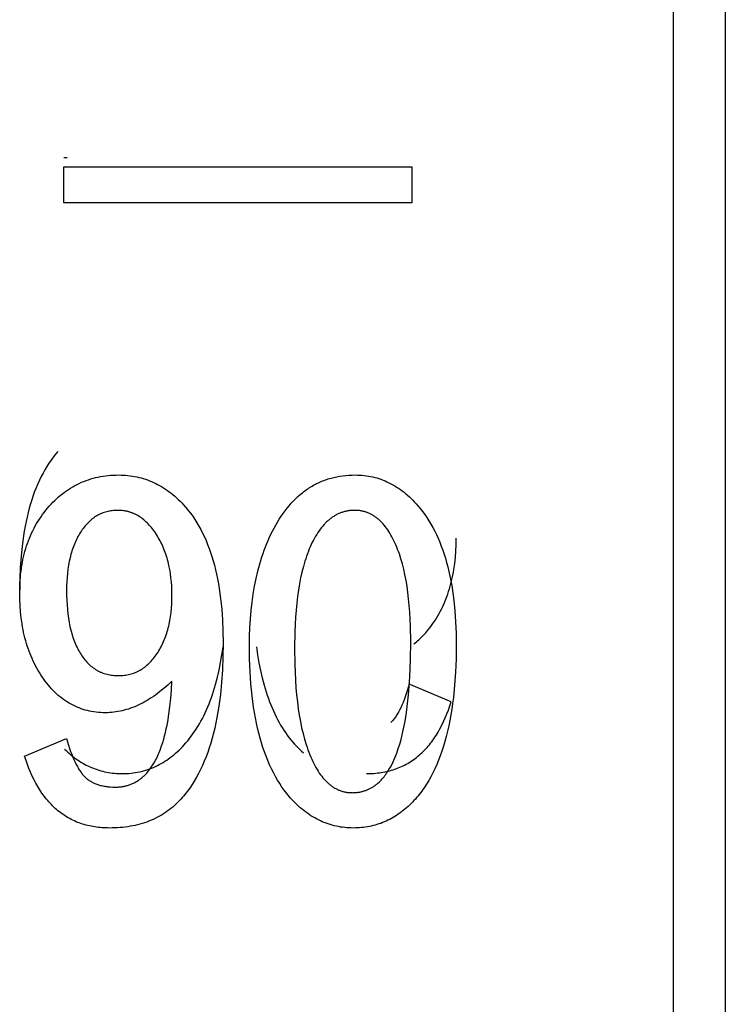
# Model space of a CAD drawing. Header units: millimetres. Extents: x -2637 to -1637, y 678 to 1678.
# Tile 190 of 256: x -1947.5 to -1943.44, y 1043.29 to 1048.94. Entities that reach past the tile are written whole.
import ezdxf

# ---------------------------------------------------------------- set-up
doc = ezdxf.new("R2010")
doc.units = ezdxf.units.MM
doc.layers.add('Make2D$B.SHOW mini', color=7, linetype='Continuous', true_color=0x000000)

msp = doc.modelspace()

# ---------------------------------------------------------------- linework, layer by layer
at = {"layer": 'Make2D$B.SHOW mini', "color": 18, "lineweight": -3, "true_color": 0x000000}
for points in [[(-1943.7431, 1075.5219), (-1943.7431, 1075.5214), (-1943.7431, 1015.6235)], [(-1943.4431, 1075.5182), (-1943.4431, 1024.9126)], [(-1947.2431, 1048.1503), (-1947.2242, 1048.1503)], [(-1947.2431, 1048.0964), (-1945.2431, 1048.0964)], [(-1947.2431, 1047.8902), (-1947.2431, 1048.0964)], [(-1945.2431, 1048.0964), (-1945.2431, 1047.8902)], [(-1945.2431, 1047.8902), (-1947.2431, 1047.8902)], [(-1947.2771, 1046.4621), (-1947.2907, 1046.446), (-1947.3038, 1046.4293), (-1947.3165, 1046.412), (-1947.3287, 1046.3942), (-1947.3405, 1046.3758), (-1947.3519, 1046.3568), (-1947.3629, 1046.3373), (-1947.3734, 1046.3172), (-1947.3835, 1046.2965), (-1947.3931, 1046.2752), (-1947.4024, 1046.2534), (-1947.4112, 1046.2311), (-1947.4195, 1046.2081), (-1947.4275, 1046.1846), (-1947.435, 1046.1605), (-1947.4421, 1046.1359), (-1947.4487, 1046.1106), (-1947.4549, 1046.0848), (-1947.4607, 1046.0585), (-1947.4661, 1046.0316), (-1947.471, 1046.0041), (-1947.4755, 1045.976), (-1947.4832, 1045.9182), (-1947.4892, 1045.8581), (-1947.4935, 1045.7958), (-1947.4961, 1045.7311), (-1947.497, 1045.6642)], [(-1947.3368, 1046.1356), (-1947.3268, 1046.1473), (-1947.3165, 1046.1586), (-1947.3061, 1046.1695), (-1947.2954, 1046.1801), (-1947.2847, 1046.1903), (-1947.2737, 1046.2001), (-1947.2626, 1046.2096), (-1947.2512, 1046.2187), (-1947.2398, 1046.2275), (-1947.2281, 1046.2358), (-1947.2163, 1046.2439), (-1947.2043, 1046.2515), (-1947.1921, 1046.2588), (-1947.1797, 1046.2657), (-1947.1672, 1046.2722), (-1947.1545, 1046.2784), (-1947.1416, 1046.2842), (-1947.1286, 1046.2896), (-1947.1154, 1046.2946), (-1947.102, 1046.2993), (-1947.0885, 1046.3036), (-1947.0747, 1046.3076), (-1947.0608, 1046.3111), (-1947.0468, 1046.3143), (-1947.0326, 1046.3172), (-1947.0182, 1046.3196), (-1947.0036, 1046.3217), (-1946.9889, 1046.3234), (-1946.974, 1046.3247), (-1946.9589, 1046.3256), (-1946.9436, 1046.3262), (-1946.9282, 1046.3264)], [(-1946.9282, 1046.3264), (-1946.9148, 1046.3262), (-1946.9016, 1046.3257), (-1946.8884, 1046.3249), (-1946.8753, 1046.3237), (-1946.8624, 1046.3222), (-1946.8495, 1046.3203), (-1946.8368, 1046.3181), (-1946.8242, 1046.3156), (-1946.8117, 1046.3128), (-1946.7993, 1046.3096), (-1946.787, 1046.3061), (-1946.7748, 1046.3022), (-1946.7628, 1046.298), (-1946.7509, 1046.2935), (-1946.739, 1046.2887), (-1946.7273, 1046.2835), (-1946.7157, 1046.278), (-1946.7043, 1046.2721), (-1946.6929, 1046.2659), (-1946.6817, 1046.2594), (-1946.6706, 1046.2526), (-1946.6595, 1046.2454), (-1946.6487, 1046.2379), (-1946.6379, 1046.2301), (-1946.6272, 1046.2219), (-1946.6167, 1046.2134), (-1946.6063, 1046.2046), (-1946.596, 1046.1954), (-1946.5858, 1046.1859), (-1946.5757, 1046.1761), (-1946.5657, 1046.166), (-1946.5559, 1046.1555)], [(-1946.0263, 1046.0378), (-1946.0161, 1046.0555), (-1946.0055, 1046.0727), (-1945.9947, 1046.0893), (-1945.9837, 1046.1053), (-1945.9724, 1046.1208), (-1945.9608, 1046.1357), (-1945.949, 1046.1501), (-1945.937, 1046.1639), (-1945.9246, 1046.1771), (-1945.9121, 1046.1898), (-1945.8992, 1046.2019), (-1945.8861, 1046.2135), (-1945.8727, 1046.2245), (-1945.866, 1046.2298), (-1945.8591, 1046.2349), (-1945.8522, 1046.2399), (-1945.8452, 1046.2448), (-1945.8382, 1046.2495), (-1945.8311, 1046.2541), (-1945.8239, 1046.2585), (-1945.8167, 1046.2628), (-1945.8094, 1046.267), (-1945.802, 1046.271), (-1945.7946, 1046.2749), (-1945.7871, 1046.2786), (-1945.7795, 1046.2822), (-1945.7719, 1046.2857), (-1945.7642, 1046.289), (-1945.7564, 1046.2922), (-1945.7486, 1046.2952), (-1945.7407, 1046.2981), (-1945.7327, 1046.3009), (-1945.7247, 1046.3035), (-1945.7166, 1046.3059), (-1945.7084, 1046.3083), (-1945.7002, 1046.3105), (-1945.6919, 1046.3125), (-1945.6835, 1046.3144), (-1945.6751, 1046.3162), (-1945.658, 1046.3193), (-1945.6407, 1046.3218), (-1945.6231, 1046.3238), (-1945.6053, 1046.3252), (-1945.5871, 1046.3261), (-1945.5687, 1046.3264)], [(-1945.5687, 1046.3264), (-1945.5558, 1046.3262), (-1945.5431, 1046.3257), (-1945.5304, 1046.3248), (-1945.5178, 1046.3236), (-1945.5054, 1046.3221), (-1945.493, 1046.3202), (-1945.4808, 1046.3179), (-1945.4687, 1046.3153), (-1945.4566, 1046.3124), (-1945.4447, 1046.3091), (-1945.4329, 1046.3055), (-1945.4212, 1046.3015), (-1945.4096, 1046.2972), (-1945.3981, 1046.2926), (-1945.3868, 1046.2876), (-1945.3755, 1046.2822), (-1945.3643, 1046.2765), (-1945.3533, 1046.2705), (-1945.3423, 1046.2641), (-1945.3314, 1046.2573), (-1945.3207, 1046.2503), (-1945.31, 1046.2428), (-1945.2995, 1046.2351), (-1945.289, 1046.2269), (-1945.2787, 1046.2185), (-1945.2684, 1046.2097), (-1945.2583, 1046.2005), (-1945.2482, 1046.191), (-1945.2383, 1046.1811), (-1945.2284, 1046.1709), (-1945.2186, 1046.1604), (-1945.209, 1046.1495)], [(-1946.5559, 1046.1555), (-1946.5419, 1046.1397), (-1946.5284, 1046.1233), (-1946.5153, 1046.1064), (-1946.5026, 1046.0889), (-1946.4904, 1046.0708), (-1946.4786, 1046.0521), (-1946.4673, 1046.0328), (-1946.4564, 1046.0129), (-1946.4459, 1045.9925), (-1946.4359, 1045.9715), (-1946.4264, 1045.9499), (-1946.4173, 1045.9277), (-1946.4086, 1045.9049), (-1946.4004, 1045.8816), (-1946.3926, 1045.8577), (-1946.3853, 1045.8332), (-1946.3784, 1045.8081), (-1946.3719, 1045.7825), (-1946.3659, 1045.7562), (-1946.3604, 1045.7294), (-1946.3553, 1045.702), (-1946.3506, 1045.6741), (-1946.3464, 1045.6455), (-1946.3426, 1045.6164), (-1946.3364, 1045.5564), (-1946.3319, 1045.4942), (-1946.3293, 1045.4296), (-1946.3284, 1045.3627)], [(-1947.497, 1045.6499), (-1947.4963, 1045.6863), (-1947.4956, 1045.7042), (-1947.4945, 1045.7218), (-1947.4931, 1045.7393), (-1947.4914, 1045.7566), (-1947.4894, 1045.7737), (-1947.487, 1045.7906), (-1947.4844, 1045.8073), (-1947.4814, 1045.8238), (-1947.4782, 1045.8401), (-1947.4746, 1045.8562), (-1947.4707, 1045.8721), (-1947.4665, 1045.8878), (-1947.462, 1045.9033), (-1947.4571, 1045.9186), (-1947.452, 1045.9337), (-1947.4465, 1045.9486), (-1947.4408, 1045.9633), (-1947.4347, 1045.9778), (-1947.4283, 1045.992), (-1947.4215, 1046.0061), (-1947.4145, 1046.02), (-1947.4071, 1046.0337), (-1947.3995, 1046.0471), (-1947.3915, 1046.0604), (-1947.3832, 1046.0734), (-1947.3745, 1046.0863), (-1947.3656, 1046.0989), (-1947.3563, 1046.1114), (-1947.3467, 1046.1236), (-1947.3368, 1046.1356)], [(-1946.9337, 1046.1233), (-1946.942, 1046.1232), (-1946.9502, 1046.1228), (-1946.9583, 1046.1222), (-1946.9663, 1046.1213), (-1946.9742, 1046.1202), (-1946.982, 1046.1189), (-1946.9896, 1046.1173), (-1946.9972, 1046.1154), (-1947.0046, 1046.1133), (-1947.012, 1046.111), (-1947.0192, 1046.1084), (-1947.0263, 1046.1056), (-1947.0334, 1046.1025), (-1947.0403, 1046.0992), (-1947.0471, 1046.0956), (-1947.0538, 1046.0918), (-1947.0605, 1046.0877), (-1947.067, 1046.0834), (-1947.0734, 1046.0789), (-1947.0797, 1046.0741), (-1947.0859, 1046.069), (-1947.092, 1046.0637), (-1947.098, 1046.0582), (-1947.1039, 1046.0524), (-1947.1097, 1046.0464), (-1947.1154, 1046.0401), (-1947.121, 1046.0336), (-1947.1265, 1046.0268), (-1947.1319, 1046.0198), (-1947.1373, 1046.0125), (-1947.1425, 1046.005), (-1947.1476, 1045.9973)], [(-1946.7116, 1045.9847), (-1946.7172, 1045.9932), (-1946.7229, 1046.0014), (-1946.7287, 1046.0094), (-1946.7346, 1046.0172), (-1946.7405, 1046.0246), (-1946.7465, 1046.0318), (-1946.7527, 1046.0387), (-1946.7589, 1046.0453), (-1946.7651, 1046.0517), (-1946.7715, 1046.0578), (-1946.7779, 1046.0636), (-1946.7845, 1046.0692), (-1946.7911, 1046.0744), (-1946.7978, 1046.0794), (-1946.8046, 1046.0842), (-1946.8115, 1046.0887), (-1946.8184, 1046.0928), (-1946.8255, 1046.0968), (-1946.829, 1046.0986), (-1946.8326, 1046.1004), (-1946.8362, 1046.1022), (-1946.8398, 1046.1038), (-1946.8435, 1046.1054), (-1946.8471, 1046.1069), (-1946.8508, 1046.1084), (-1946.8546, 1046.1098), (-1946.8583, 1046.1111), (-1946.8621, 1046.1123), (-1946.8658, 1046.1135), (-1946.8696, 1046.1146), (-1946.8735, 1046.1157), (-1946.8773, 1046.1167), (-1946.8812, 1046.1176), (-1946.8851, 1046.1184), (-1946.889, 1046.1192), (-1946.8929, 1046.1199), (-1946.8969, 1046.1206), (-1946.9009, 1046.1211), (-1946.909, 1046.1221), (-1946.9171, 1046.1228), (-1946.9253, 1046.1232), (-1946.9337, 1046.1233)], [(-1945.5714, 1046.1233), (-1945.5766, 1046.1233), (-1945.5817, 1046.1231), (-1945.5867, 1046.1229), (-1945.5917, 1046.1225), (-1945.5967, 1046.122), (-1945.6016, 1046.1215), (-1945.6066, 1046.1208), (-1945.6114, 1046.12), (-1945.6163, 1046.1192), (-1945.6211, 1046.1182), (-1945.6258, 1046.1171), (-1945.6306, 1046.1159), (-1945.6353, 1046.1147), (-1945.6399, 1046.1133), (-1945.6445, 1046.1118), (-1945.6491, 1046.1102), (-1945.6537, 1046.1085), (-1945.6582, 1046.1067), (-1945.6627, 1046.1048), (-1945.6671, 1046.1028), (-1945.6715, 1046.1007), (-1945.6759, 1046.0985), (-1945.6802, 1046.0962), (-1945.6845, 1046.0938), (-1945.6888, 1046.0913), (-1945.693, 1046.0887), (-1945.6972, 1046.086), (-1945.7014, 1046.0832), (-1945.7055, 1046.0803), (-1945.7096, 1046.0773), (-1945.7137, 1046.0742), (-1945.7177, 1046.071), (-1945.7217, 1046.0677), (-1945.7256, 1046.0642), (-1945.7295, 1046.0607), (-1945.7334, 1046.0571), (-1945.7372, 1046.0534), (-1945.741, 1046.0495), (-1945.7448, 1046.0456), (-1945.7485, 1046.0416), (-1945.7559, 1046.0332), (-1945.7631, 1046.0245), (-1945.7702, 1046.0153), (-1945.7771, 1046.0057), (-1945.7839, 1045.9958), (-1945.7905, 1045.9854), (-1945.797, 1045.9746), (-1945.8034, 1045.9634), (-1945.8096, 1045.9518), (-1945.8157, 1045.9398), (-1945.8216, 1045.9274), (-1945.8274, 1045.9146)], [(-1945.3358, 1045.9244), (-1945.3412, 1045.9366), (-1945.3467, 1045.9484), (-1945.3524, 1045.9598), (-1945.3582, 1045.9708), (-1945.3641, 1045.9814), (-1945.3701, 1045.9917), (-1945.3763, 1046.0016), (-1945.3825, 1046.0111), (-1945.389, 1046.0202), (-1945.3955, 1046.0289), (-1945.4022, 1046.0373), (-1945.4089, 1046.0452), (-1945.4159, 1046.0528), (-1945.4194, 1046.0564), (-1945.4229, 1046.06), (-1945.4265, 1046.0635), (-1945.4301, 1046.0668), (-1945.4337, 1046.0701), (-1945.4374, 1046.0732), (-1945.4411, 1046.0763), (-1945.4448, 1046.0793), (-1945.4486, 1046.0822), (-1945.4524, 1046.0849), (-1945.4562, 1046.0876), (-1945.46, 1046.0902), (-1945.4639, 1046.0927), (-1945.4679, 1046.0951), (-1945.4718, 1046.0974), (-1945.4758, 1046.0996), (-1945.4798, 1046.1017), (-1945.4838, 1046.1037), (-1945.4879, 1046.1056), (-1945.492, 1046.1074), (-1945.4962, 1046.1091), (-1945.5004, 1046.1108), (-1945.5046, 1046.1123), (-1945.5088, 1046.1137), (-1945.5131, 1046.115), (-1945.5174, 1046.1162), (-1945.5217, 1046.1174), (-1945.5261, 1046.1184), (-1945.5305, 1046.1193), (-1945.5349, 1046.1202), (-1945.5393, 1046.1209), (-1945.5438, 1046.1215), (-1945.5484, 1046.1221), (-1945.5529, 1046.1225), (-1945.5575, 1046.1229), (-1945.5621, 1046.1231), (-1945.5668, 1046.1233), (-1945.5714, 1046.1233)], [(-1945.209, 1046.1495), (-1945.1955, 1046.1334), (-1945.1824, 1046.1167), (-1945.1697, 1046.0994), (-1945.1574, 1046.0816), (-1945.1456, 1046.0632), (-1945.1342, 1046.0442), (-1945.1233, 1046.0246), (-1945.1128, 1046.0045), (-1945.1027, 1045.9838), (-1945.093, 1045.9626), (-1945.0838, 1045.9408), (-1945.075, 1045.9184), (-1945.0666, 1045.8954), (-1945.0587, 1045.8719), (-1945.0512, 1045.8478), (-1945.0441, 1045.8232), (-1945.0374, 1045.7979), (-1945.0312, 1045.7722), (-1945.0254, 1045.7458), (-1945.0201, 1045.7189), (-1945.0151, 1045.6914), (-1945.0106, 1045.6633), (-1945.0029, 1045.6055), (-1944.9969, 1045.5454), (-1944.9926, 1045.483), (-1944.99, 1045.4184), (-1944.9892, 1045.3515)], [(-1946.1767, 1045.3459), (-1946.1761, 1045.3984), (-1946.1744, 1045.4496), (-1946.1714, 1045.4996), (-1946.1673, 1045.5484), (-1946.162, 1045.596), (-1946.1556, 1045.6423), (-1946.1479, 1045.6874), (-1946.1391, 1045.7313), (-1946.1291, 1045.7739), (-1946.118, 1045.8154), (-1946.112, 1045.8356), (-1946.1057, 1045.8555), (-1946.099, 1045.8752), (-1946.0921, 1045.8945), (-1946.0849, 1045.9135), (-1946.0775, 1045.9322), (-1946.0697, 1045.9506), (-1946.0616, 1045.9687), (-1946.0532, 1045.9864), (-1946.0445, 1046.0039), (-1946.0356, 1046.021), (-1946.0263, 1046.0378)], [(-1947.1476, 1045.9973), (-1947.1526, 1045.9893), (-1947.1574, 1045.9812), (-1947.1621, 1045.9729), (-1947.1666, 1045.9644), (-1947.1709, 1045.9558), (-1947.1751, 1045.9471), (-1947.1791, 1045.9381), (-1947.1829, 1045.929), (-1947.1866, 1045.9198), (-1947.1901, 1045.9104), (-1947.1935, 1045.9008), (-1947.1967, 1045.891), (-1947.1997, 1045.8812), (-1947.2026, 1045.8711), (-1947.2053, 1045.8609), (-1947.2079, 1045.8505), (-1947.2125, 1045.8294), (-1947.2165, 1045.8075), (-1947.2199, 1045.7851), (-1947.2226, 1045.7621), (-1947.2248, 1045.7384), (-1947.2263, 1045.7142), (-1947.2272, 1045.6893), (-1947.2275, 1045.6639)], [(-1946.6222, 1045.6359), (-1946.6226, 1045.6619), (-1946.6236, 1045.6873), (-1946.6254, 1045.7122), (-1946.6278, 1045.7365), (-1946.6309, 1045.7602), (-1946.6348, 1045.7834), (-1946.6393, 1045.8061), (-1946.6419, 1045.8172), (-1946.6446, 1045.8281), (-1946.6474, 1045.839), (-1946.6505, 1045.8497), (-1946.6537, 1045.8602), (-1946.6571, 1045.8706), (-1946.6607, 1045.8809), (-1946.6645, 1045.891), (-1946.6684, 1045.901), (-1946.6725, 1045.9109), (-1946.6768, 1045.9206), (-1946.6812, 1045.9301), (-1946.6858, 1045.9396), (-1946.6906, 1045.9489), (-1946.6956, 1045.958), (-1946.7008, 1045.967), (-1946.7061, 1045.9759), (-1946.7116, 1045.9847)], [(-1945.2505, 1045.3697), (-1945.2519, 1045.4565), (-1945.2535, 1045.4981), (-1945.2559, 1045.5383), (-1945.2589, 1045.5774), (-1945.2625, 1045.6152), (-1945.2668, 1045.6517), (-1945.2718, 1045.687), (-1945.2775, 1045.7211), (-1945.2838, 1045.7538), (-1945.2908, 1045.7854), (-1945.2985, 1045.8157), (-1945.3068, 1045.8448), (-1945.3158, 1045.8726), (-1945.3206, 1045.886), (-1945.3255, 1045.8991), (-1945.3306, 1045.9119), (-1945.3358, 1045.9244)], [(-1945.1273, 1045.4667), (-1945.1188, 1045.4789), (-1945.1106, 1045.4913), (-1945.1026, 1045.5039), (-1945.0949, 1045.5168), (-1945.0875, 1045.5298), (-1945.0804, 1045.5431), (-1945.0735, 1045.5565), (-1945.0669, 1045.5702), (-1945.0605, 1045.5841), (-1945.0545, 1045.5982), (-1945.0487, 1045.6125), (-1945.0431, 1045.6271), (-1945.0379, 1045.6418), (-1945.0329, 1045.6568), (-1945.0282, 1045.672), (-1945.0237, 1045.6874), (-1945.0195, 1045.703), (-1945.0156, 1045.7188), (-1945.012, 1045.7348), (-1945.0086, 1045.751), (-1945.0055, 1045.7675), (-1945.0027, 1045.7842), (-1944.9978, 1045.8181), (-1944.994, 1045.853), (-1944.9913, 1045.8887), (-1944.9897, 1045.9252), (-1944.9892, 1045.9626)], [(-1945.8274, 1045.9146), (-1945.833, 1045.9015), (-1945.8384, 1045.888), (-1945.8437, 1045.8742), (-1945.8488, 1045.8601), (-1945.8537, 1045.8456), (-1945.8584, 1045.8309), (-1945.8672, 1045.8004), (-1945.8754, 1045.7686), (-1945.8828, 1045.7355), (-1945.8896, 1045.7011), (-1945.8956, 1045.6655), (-1945.9009, 1045.6285), (-1945.9054, 1045.5903), (-1945.9093, 1045.5507), (-1945.9125, 1045.5098), (-1945.9149, 1045.4677), (-1945.9167, 1045.4242), (-1945.9181, 1045.3333)], [(-1947.3588, 1045.154), (-1947.3673, 1045.1662), (-1947.3756, 1045.1786), (-1947.3835, 1045.1912), (-1947.3912, 1045.204), (-1947.3986, 1045.2171), (-1947.4058, 1045.2303), (-1947.4127, 1045.2438), (-1947.4193, 1045.2575), (-1947.4256, 1045.2714), (-1947.4317, 1045.2855), (-1947.4375, 1045.2998), (-1947.443, 1045.3144), (-1947.4483, 1045.3291), (-1947.4533, 1045.3441), (-1947.458, 1045.3592), (-1947.4624, 1045.3746), (-1947.4666, 1045.3902), (-1947.4705, 1045.4061), (-1947.4742, 1045.4221), (-1947.4775, 1045.4383), (-1947.4806, 1045.4548), (-1947.4835, 1045.4715), (-1947.4883, 1045.5054), (-1947.4921, 1045.5403), (-1947.4948, 1045.576), (-1947.4964, 1045.6125), (-1947.497, 1045.6499)], [(-1947.2275, 1045.6639), (-1947.2272, 1045.6352), (-1947.2263, 1045.6072), (-1947.2248, 1045.5801), (-1947.2227, 1045.5538), (-1947.2199, 1045.5284), (-1947.2166, 1045.5037), (-1947.2126, 1045.4799), (-1947.2081, 1045.4569), (-1947.2029, 1045.4347), (-1947.2001, 1045.4239), (-1947.1971, 1045.4133), (-1947.194, 1045.403), (-1947.1907, 1045.3928), (-1947.1872, 1045.3828), (-1947.1836, 1045.3731), (-1947.1799, 1045.3635), (-1947.176, 1045.3541), (-1947.1719, 1045.345), (-1947.1677, 1045.336), (-1947.1633, 1045.3273), (-1947.1588, 1045.3188), (-1947.1541, 1045.3104), (-1947.1493, 1045.3023)], [(-1946.7072, 1045.3009), (-1946.702, 1045.3088), (-1946.6969, 1045.317), (-1946.692, 1045.3253), (-1946.6873, 1045.3338), (-1946.6828, 1045.3424), (-1946.6784, 1045.3512), (-1946.6741, 1045.3601), (-1946.6701, 1045.3693), (-1946.6662, 1045.3785), (-1946.6624, 1045.388), (-1946.6589, 1045.3976), (-1946.6555, 1045.4073), (-1946.6522, 1045.4173), (-1946.6492, 1045.4273), (-1946.6462, 1045.4376), (-1946.6435, 1045.448), (-1946.6409, 1045.4585), (-1946.6385, 1045.4692), (-1946.6342, 1045.4912), (-1946.6305, 1045.5137), (-1946.6275, 1045.5369), (-1946.6252, 1045.5607), (-1946.6236, 1045.5851), (-1946.6226, 1045.6102), (-1946.6222, 1045.6359)], [(-1945.2323, 1045.356), (-1945.2252, 1045.3615), (-1945.2181, 1045.3673), (-1945.2112, 1045.3732), (-1945.2043, 1045.3793), (-1945.1975, 1045.3856), (-1945.1907, 1045.3921), (-1945.1841, 1045.3987), (-1945.1775, 1045.4055), (-1945.1709, 1045.4126), (-1945.1645, 1045.4198), (-1945.1581, 1045.4271), (-1945.1518, 1045.4347), (-1945.1394, 1045.4503), (-1945.1273, 1045.4667)], [(-1946.3284, 1045.3627), (-1946.3294, 1045.2838), (-1946.3323, 1045.2079), (-1946.3372, 1045.1349), (-1946.3441, 1045.0649), (-1946.3529, 1044.9979), (-1946.3581, 1044.9655), (-1946.3637, 1044.9338), (-1946.3698, 1044.9029), (-1946.3764, 1044.8727), (-1946.3835, 1044.8432), (-1946.3911, 1044.8145), (-1946.3992, 1044.7866), (-1946.4078, 1044.7593), (-1946.4168, 1044.7329), (-1946.4264, 1044.7071), (-1946.4364, 1044.6821), (-1946.4469, 1044.6579), (-1946.4579, 1044.6344), (-1946.4693, 1044.6116), (-1946.4813, 1044.5896), (-1946.4937, 1044.5683), (-1946.5067, 1044.5478), (-1946.5201, 1044.528), (-1946.527, 1044.5184), (-1946.534, 1044.509), (-1946.5411, 1044.4997), (-1946.5483, 1044.4907), (-1946.5557, 1044.4818), (-1946.5632, 1044.4731), (-1946.5708, 1044.4646), (-1946.5786, 1044.4563)], [(-1945.5863, 1044.5014), (-1945.5814, 1044.5015), (-1945.5765, 1044.5016), (-1945.5716, 1044.5019), (-1945.5668, 1044.5022), (-1945.562, 1044.5026), (-1945.5573, 1044.5031), (-1945.5527, 1044.5038), (-1945.5481, 1044.5045), (-1945.5435, 1044.5052), (-1945.539, 1044.5061), (-1945.5345, 1044.5071), (-1945.5301, 1044.5081), (-1945.5258, 1044.5092), (-1945.5214, 1044.5105), (-1945.5172, 1044.5118), (-1945.513, 1044.5131), (-1945.5088, 1044.5146), (-1945.5047, 1044.5161), (-1945.5006, 1044.5178), (-1945.4966, 1044.5194), (-1945.4926, 1044.5212), (-1945.4887, 1044.5231), (-1945.4848, 1044.525), (-1945.481, 1044.527), (-1945.4772, 1044.529), (-1945.4735, 1044.5312), (-1945.4698, 1044.5334), (-1945.4662, 1044.5357), (-1945.4626, 1044.538), (-1945.4591, 1044.5404), (-1945.4556, 1044.5429), (-1945.4522, 1044.5455), (-1945.4488, 1044.5481), (-1945.4455, 1044.5507), (-1945.4422, 1044.5535), (-1945.4389, 1044.5562), (-1945.4326, 1044.562), (-1945.4265, 1044.5679), (-1945.4205, 1044.574), (-1945.4148, 1044.5803), (-1945.4092, 1044.5867), (-1945.4038, 1044.5933), (-1945.3986, 1044.5999), (-1945.3936, 1044.6067), (-1945.3887, 1044.6135), (-1945.3841, 1044.6203), (-1945.3796, 1044.6272), (-1945.3753, 1044.6341), (-1945.3672, 1044.6479), (-1945.3597, 1044.6615), (-1945.3529, 1044.675), (-1945.3467, 1044.6884), (-1945.3409, 1044.7017), (-1945.3356, 1044.7149), (-1945.3307, 1044.728), (-1945.3261, 1044.7412), (-1945.3217, 1044.7543), (-1945.3136, 1044.7807), (-1945.3062, 1044.8072), (-1945.2995, 1044.8336), (-1945.2935, 1044.8598), (-1945.2881, 1044.8858), (-1945.2833, 1044.9115), (-1945.2752, 1044.9627), (-1945.2686, 1045.0136), (-1945.2633, 1045.0644), (-1945.259, 1045.1151), (-1945.2558, 1045.1658), (-1945.2518, 1045.2674), (-1945.2505, 1045.3697)], [(-1947.1493, 1045.3023), (-1947.1442, 1045.2943), (-1947.1391, 1045.2866), (-1947.1338, 1045.2791), (-1947.1284, 1045.2719), (-1947.1229, 1045.2649), (-1947.1173, 1045.2582), (-1947.1115, 1045.2518), (-1947.1057, 1045.2456), (-1947.0997, 1045.2397), (-1947.0936, 1045.2341), (-1947.0873, 1045.2287), (-1947.081, 1045.2235), (-1947.0745, 1045.2186), (-1947.0679, 1045.214), (-1947.0612, 1045.2096), (-1947.0578, 1045.2075), (-1947.0544, 1045.2055), (-1947.0509, 1045.2035), (-1947.0474, 1045.2016), (-1947.0439, 1045.1998), (-1947.0404, 1045.198), (-1947.0368, 1045.1963), (-1947.0332, 1045.1946), (-1947.0295, 1045.193), (-1947.0258, 1045.1915), (-1947.0221, 1045.19), (-1947.0184, 1045.1886), (-1947.0108, 1045.186), (-1947.0031, 1045.1837), (-1946.9953, 1045.1815), (-1946.9874, 1045.1797), (-1946.9793, 1045.1781), (-1946.9711, 1045.1767), (-1946.9628, 1045.1756), (-1946.9543, 1045.1747), (-1946.9458, 1045.1741), (-1946.9371, 1045.1738), (-1946.9282, 1045.1736)], [(-1946.553, 1044.7747), (-1946.5422, 1044.7868), (-1946.5316, 1044.7993), (-1946.5212, 1044.8121), (-1946.5111, 1044.8253), (-1946.5013, 1044.8388), (-1946.4917, 1044.8527), (-1946.4823, 1044.8669), (-1946.4732, 1044.8816), (-1946.4643, 1044.8965), (-1946.4557, 1044.9119), (-1946.4473, 1044.9275), (-1946.4392, 1044.9436), (-1946.4313, 1044.96), (-1946.4237, 1044.9768), (-1946.4163, 1044.9939), (-1946.4091, 1045.0114), (-1946.4022, 1045.0292), (-1946.3956, 1045.0474), (-1946.3892, 1045.066), (-1946.383, 1045.0849), (-1946.3715, 1045.1238), (-1946.3609, 1045.1642), (-1946.3513, 1045.206), (-1946.3427, 1045.2492), (-1946.3351, 1045.2939), (-1946.3285, 1045.34)], [(-1945.9331, 1044.4621), (-1945.9407, 1044.4705), (-1945.9481, 1044.479), (-1945.9554, 1044.4877), (-1945.9626, 1044.4966), (-1945.9766, 1044.5149), (-1945.9902, 1044.5338), (-1946.0033, 1044.5535), (-1946.0159, 1044.5738), (-1946.028, 1044.5948), (-1946.0397, 1044.6166), (-1946.0509, 1044.639), (-1946.0616, 1044.6621), (-1946.0718, 1044.6859), (-1946.0815, 1044.7104), (-1946.0908, 1044.7355), (-1946.0996, 1044.7614), (-1946.108, 1044.788), (-1946.1158, 1044.8152), (-1946.1232, 1044.8432), (-1946.1301, 1044.8718), (-1946.1365, 1044.9012), (-1946.1425, 1044.9312), (-1946.1479, 1044.962), (-1946.1529, 1044.9934), (-1946.1615, 1045.0583), (-1946.1682, 1045.126), (-1946.1729, 1045.1965), (-1946.1758, 1045.2698), (-1946.1767, 1045.3459)], [(-1946.1373, 1045.3395), (-1946.1304, 1045.2925), (-1946.1225, 1045.2469), (-1946.1136, 1045.2029), (-1946.1037, 1045.1604), (-1946.0928, 1045.1195), (-1946.081, 1045.08), (-1946.0746, 1045.0608), (-1946.0681, 1045.042), (-1946.0613, 1045.0236), (-1946.0542, 1045.0056), (-1946.0469, 1044.988), (-1946.0393, 1044.9707), (-1946.0315, 1044.9538), (-1946.0235, 1044.9373), (-1946.0152, 1044.9212), (-1946.0066, 1044.9054), (-1945.9979, 1044.8901), (-1945.9888, 1044.8751), (-1945.9795, 1044.8605), (-1945.97, 1044.8462), (-1945.9602, 1044.8324), (-1945.9502, 1044.8189), (-1945.9399, 1044.8058), (-1945.9294, 1044.7931), (-1945.9186, 1044.7808), (-1945.9076, 1044.7689)], [(-1945.9181, 1045.3333), (-1945.9168, 1045.2378), (-1945.9127, 1045.1476), (-1945.9097, 1045.1046), (-1945.906, 1045.0629), (-1945.9016, 1045.0225), (-1945.8965, 1044.9835), (-1945.8907, 1044.9458), (-1945.8842, 1044.9095), (-1945.877, 1044.8745), (-1945.8691, 1044.8408), (-1945.8605, 1044.8085), (-1945.8512, 1044.7776), (-1945.8463, 1044.7626), (-1945.8412, 1044.748), (-1945.8359, 1044.7337), (-1945.8304, 1044.7197)], [(-1944.9892, 1045.3515), (-1944.9902, 1045.2711), (-1944.9932, 1045.1939), (-1944.9983, 1045.1197), (-1945.0054, 1045.0487), (-1945.0097, 1045.0144), (-1945.0145, 1044.9808), (-1945.0198, 1044.948), (-1945.0257, 1044.916), (-1945.032, 1044.8848), (-1945.0388, 1044.8543), (-1945.0461, 1044.8247), (-1945.054, 1044.7958), (-1945.0623, 1044.7677), (-1945.0711, 1044.7404), (-1945.0805, 1044.7138), (-1945.0903, 1044.688), (-1945.1007, 1044.663), (-1945.1115, 1044.6388), (-1945.1229, 1044.6154), (-1945.1347, 1044.5927), (-1945.1471, 1044.5709), (-1945.1599, 1044.5498), (-1945.1733, 1044.5294), (-1945.1801, 1044.5196), (-1945.1871, 1044.5099), (-1945.1942, 1044.5004), (-1945.2014, 1044.4911), (-1945.2088, 1044.482), (-1945.2163, 1044.4731), (-1945.2239, 1044.4644), (-1945.2316, 1044.4559), (-1945.2395, 1044.4476), (-1945.2475, 1044.4395)], [(-1946.9282, 1045.1736), (-1946.9199, 1045.1738), (-1946.9117, 1045.1741), (-1946.9035, 1045.1747), (-1946.8954, 1045.1756), (-1946.8875, 1045.1767), (-1946.8796, 1045.1781), (-1946.8718, 1045.1797), (-1946.864, 1045.1815), (-1946.8564, 1045.1836), (-1946.8489, 1045.186), (-1946.8415, 1045.1886), (-1946.8341, 1045.1914), (-1946.8269, 1045.1945), (-1946.8197, 1045.1979), (-1946.8126, 1045.2014), (-1946.8057, 1045.2053), (-1946.7988, 1045.2094), (-1946.792, 1045.2137), (-1946.7853, 1045.2183), (-1946.7787, 1045.2232), (-1946.7722, 1045.2282), (-1946.7658, 1045.2336), (-1946.7595, 1045.2392), (-1946.7533, 1045.245), (-1946.7472, 1045.2511), (-1946.7412, 1045.2575), (-1946.7353, 1045.2641), (-1946.7295, 1045.2709), (-1946.7237, 1045.278), (-1946.7181, 1045.2854), (-1946.7126, 1045.293), (-1946.7072, 1045.3009)], [(-1947.0054, 1044.9607), (-1947.0188, 1044.9609), (-1947.032, 1044.9615), (-1947.0451, 1044.9624), (-1947.058, 1044.9638), (-1947.0708, 1044.9655), (-1947.0835, 1044.9675), (-1947.0959, 1044.97), (-1947.1083, 1044.9728), (-1947.1204, 1044.976), (-1947.1325, 1044.9796), (-1947.1443, 1044.9836), (-1947.156, 1044.9879), (-1947.1676, 1044.9926), (-1947.179, 1044.9977), (-1947.1903, 1045.0032), (-1947.2014, 1045.0091), (-1947.2124, 1045.0153), (-1947.2232, 1045.0219), (-1947.2339, 1045.0289), (-1947.2444, 1045.0362), (-1947.2548, 1045.044), (-1947.265, 1045.0521), (-1947.2751, 1045.0606), (-1947.285, 1045.0695), (-1947.2947, 1045.0787), (-1947.3043, 1045.0883), (-1947.3138, 1045.0983), (-1947.3231, 1045.1087), (-1947.3323, 1045.1195), (-1947.3413, 1045.1306), (-1947.3501, 1045.1421), (-1947.3588, 1045.154)], [(-1946.6222, 1045.1414), (-1946.6458, 1045.1195), (-1946.6695, 1045.0991), (-1946.6814, 1045.0894), (-1946.6932, 1045.08), (-1946.7051, 1045.071), (-1946.7169, 1045.0624), (-1946.7288, 1045.0541), (-1946.7407, 1045.0461), (-1946.7526, 1045.0385), (-1946.7645, 1045.0313), (-1946.7765, 1045.0244), (-1946.7884, 1045.0179), (-1946.8003, 1045.0117), (-1946.8123, 1045.0059), (-1946.8243, 1045.0004), (-1946.8363, 1044.9953), (-1946.8482, 1044.9905), (-1946.8603, 1044.9861), (-1946.8723, 1044.9821), (-1946.8843, 1044.9784), (-1946.8964, 1044.975), (-1946.9084, 1044.972), (-1946.9205, 1044.9694), (-1946.9326, 1044.9671), (-1946.9447, 1044.9651), (-1946.9568, 1044.9636), (-1946.9689, 1044.9623), (-1946.9811, 1044.9614), (-1946.9932, 1044.9609), (-1947.0054, 1044.9607)], [(-1946.9472, 1044.5336), (-1946.9419, 1044.5337), (-1946.9367, 1044.5338), (-1946.9315, 1044.534), (-1946.9264, 1044.5344), (-1946.9213, 1044.5348), (-1946.9162, 1044.5353), (-1946.9111, 1044.5359), (-1946.9061, 1044.5366), (-1946.9012, 1044.5375), (-1946.8962, 1044.5384), (-1946.8913, 1044.5394), (-1946.8864, 1044.5406), (-1946.8816, 1044.5418), (-1946.8768, 1044.5432), (-1946.872, 1044.5447), (-1946.8672, 1044.5462), (-1946.8624, 1044.5479), (-1946.8577, 1044.5498), (-1946.853, 1044.5517), (-1946.8484, 1044.5537), (-1946.8438, 1044.5559), (-1946.8392, 1044.5581), (-1946.8347, 1044.5605), (-1946.8302, 1044.5629), (-1946.8257, 1044.5654), (-1946.8214, 1044.5681), (-1946.817, 1044.5708), (-1946.8128, 1044.5736), (-1946.8086, 1044.5765), (-1946.8045, 1044.5794), (-1946.8004, 1044.5825), (-1946.7965, 1044.5856), (-1946.7926, 1044.5888), (-1946.7887, 1044.5921), (-1946.785, 1044.5954), (-1946.7813, 1044.5989), (-1946.7778, 1044.6023), (-1946.7742, 1044.6059), (-1946.7708, 1044.6095), (-1946.7674, 1044.6132), (-1946.7608, 1044.6207), (-1946.7545, 1044.6284), (-1946.7484, 1044.6364), (-1946.7426, 1044.6445), (-1946.7369, 1044.6529), (-1946.7315, 1044.6614), (-1946.7263, 1044.67), (-1946.7212, 1044.6788), (-1946.7164, 1044.6877), (-1946.7118, 1044.6966), (-1946.7074, 1044.7057), (-1946.7031, 1044.7148), (-1946.6991, 1044.7239), (-1946.6952, 1044.7331), (-1946.688, 1044.7516), (-1946.6813, 1044.7703), (-1946.6752, 1044.7893), (-1946.6695, 1044.8085), (-1946.6642, 1044.828), (-1946.6593, 1044.8478), (-1946.6547, 1044.8679), (-1946.6505, 1044.8883), (-1946.6466, 1044.909), (-1946.6397, 1044.9516), (-1946.6339, 1044.9958), (-1946.629, 1045.0421), (-1946.6251, 1045.0906), (-1946.6222, 1045.1414)], [(-1945.2586, 1045.1249), (-1945.2701, 1045.0865), (-1945.276, 1045.0685), (-1945.282, 1045.0512), (-1945.2881, 1045.0347), (-1945.2944, 1045.0189), (-1945.3008, 1045.0039), (-1945.3074, 1044.9897), (-1945.314, 1044.9763), (-1945.3208, 1044.9637), (-1945.3242, 1044.9577), (-1945.3277, 1044.9519), (-1945.3312, 1044.9463), (-1945.3347, 1044.9408), (-1945.3382, 1044.9356), (-1945.3418, 1044.9306), (-1945.3454, 1044.9258), (-1945.3491, 1044.9212), (-1945.3527, 1044.9167), (-1945.3564, 1044.9125), (-1945.3602, 1044.9085), (-1945.3639, 1044.9047)], [(-1945.0176, 1045.0241), (-1945.2586, 1045.1249)], [(-1945.5051, 1044.611), (-1945.4941, 1044.6111), (-1945.4833, 1044.6114), (-1945.4725, 1044.6118), (-1945.4618, 1044.6125), (-1945.4513, 1044.6134), (-1945.4408, 1044.6145), (-1945.4304, 1044.6157), (-1945.4201, 1044.6172), (-1945.41, 1044.6189), (-1945.3998, 1044.6208), (-1945.3898, 1044.6229), (-1945.3799, 1044.6252), (-1945.3701, 1044.6277), (-1945.3603, 1044.6304), (-1945.3506, 1044.6334), (-1945.3411, 1044.6366), (-1945.3316, 1044.64), (-1945.3221, 1044.6436), (-1945.3128, 1044.6474), (-1945.3036, 1044.6515), (-1945.2945, 1044.6557), (-1945.2854, 1044.6602), (-1945.2765, 1044.6649), (-1945.2676, 1044.6699), (-1945.2589, 1044.675), (-1945.2503, 1044.6803), (-1945.2418, 1044.6859), (-1945.2335, 1044.6917), (-1945.2252, 1044.6977), (-1945.2171, 1044.7039), (-1945.2091, 1044.7103), (-1945.2012, 1044.7169), (-1945.1935, 1044.7237), (-1945.1859, 1044.7307), (-1945.1785, 1044.7379), (-1945.1711, 1044.7453), (-1945.1639, 1044.7529), (-1945.1569, 1044.7607), (-1945.15, 1044.7687), (-1945.1432, 1044.7769), (-1945.1365, 1044.7852), (-1945.13, 1044.7938), (-1945.1236, 1044.8025), (-1945.1173, 1044.8114), (-1945.1112, 1044.8205), (-1945.1052, 1044.8297), (-1945.0993, 1044.8391), (-1945.0935, 1044.8487), (-1945.0824, 1044.8683), (-1945.0718, 1044.8886), (-1945.0616, 1044.9095), (-1945.0519, 1044.9311), (-1945.0427, 1044.9534), (-1945.0339, 1044.9763), (-1945.0255, 1044.9999), (-1945.0176, 1045.0241)], [(-1947.4685, 1044.7115), (-1947.2275, 1044.8123)], [(-1947.2275, 1044.8123), (-1947.2161, 1044.7739), (-1947.2102, 1044.7558), (-1947.2041, 1044.7385), (-1947.198, 1044.722), (-1947.1917, 1044.7063), (-1947.1853, 1044.6913), (-1947.1788, 1044.6771), (-1947.1721, 1044.6637), (-1947.1654, 1044.6511), (-1947.1619, 1044.6451), (-1947.1585, 1044.6392), (-1947.155, 1044.6336), (-1947.1515, 1044.6282), (-1947.1479, 1044.623), (-1947.1443, 1044.618), (-1947.1407, 1044.6132), (-1947.1371, 1044.6085), (-1947.1334, 1044.6041), (-1947.1297, 1044.5999), (-1947.126, 1044.5959), (-1947.1222, 1044.5921)], [(-1947.2387, 1044.7521), (-1947.2297, 1044.7433), (-1947.2206, 1044.7348), (-1947.2115, 1044.7267), (-1947.2022, 1044.7188), (-1947.1929, 1044.7111), (-1947.1835, 1044.7038), (-1947.174, 1044.6968), (-1947.1644, 1044.69), (-1947.1547, 1044.6835), (-1947.1449, 1044.6773), (-1947.135, 1044.6714), (-1947.125, 1044.6657), (-1947.1149, 1044.6604), (-1947.1048, 1044.6553), (-1947.0945, 1044.6505), (-1947.0842, 1044.6459), (-1947.0737, 1044.6417), (-1947.0632, 1044.6377), (-1947.0526, 1044.634), (-1947.0419, 1044.6306), (-1947.0311, 1044.6275), (-1947.0202, 1044.6246), (-1947.0093, 1044.622), (-1946.9982, 1044.6197), (-1946.9871, 1044.6176), (-1946.9758, 1044.6159), (-1946.9645, 1044.6144), (-1946.9531, 1044.6132), (-1946.9416, 1044.6122), (-1946.93, 1044.6115), (-1946.9183, 1044.6111), (-1946.9066, 1044.611)], [(-1946.9066, 1044.611), (-1946.8939, 1044.6111), (-1946.8814, 1044.6116), (-1946.869, 1044.6124), (-1946.8566, 1044.6135), (-1946.8444, 1044.615), (-1946.8323, 1044.6167), (-1946.8202, 1044.6188), (-1946.8083, 1044.6212), (-1946.7965, 1044.6239), (-1946.7848, 1044.627), (-1946.7732, 1044.6303), (-1946.7617, 1044.634), (-1946.7503, 1044.638), (-1946.739, 1044.6423), (-1946.7277, 1044.647), (-1946.7167, 1044.6519), (-1946.7057, 1044.6572), (-1946.6948, 1044.6628), (-1946.684, 1044.6687), (-1946.6733, 1044.6749), (-1946.6627, 1044.6815), (-1946.6522, 1044.6884), (-1946.6418, 1044.6956), (-1946.6316, 1044.7031), (-1946.6214, 1044.7109), (-1946.6113, 1044.7191), (-1946.6013, 1044.7275), (-1946.5915, 1044.7363), (-1946.5817, 1044.7454), (-1946.5721, 1044.7549), (-1946.5625, 1044.7646), (-1946.553, 1044.7747)], [(-1945.9076, 1044.7689), (-1945.8978, 1044.7588), (-1945.8877, 1044.749), (-1945.8775, 1044.7396), (-1945.867, 1044.7305)], [(-1946.9811, 1044.2985), (-1946.992, 1044.2986), (-1947.0029, 1044.2988), (-1947.0136, 1044.2993), (-1947.0243, 1044.3), (-1947.0349, 1044.3009), (-1947.0453, 1044.3019), (-1947.0557, 1044.3032), (-1947.066, 1044.3047), (-1947.0762, 1044.3064), (-1947.0863, 1044.3082), (-1947.0963, 1044.3103), (-1947.1062, 1044.3127), (-1947.1161, 1044.3152), (-1947.1258, 1044.3179), (-1947.1355, 1044.3209), (-1947.1451, 1044.324), (-1947.1546, 1044.3274), (-1947.164, 1044.331), (-1947.1733, 1044.3349), (-1947.1826, 1044.3389), (-1947.1917, 1044.3432), (-1947.2007, 1044.3477), (-1947.2097, 1044.3524), (-1947.2185, 1044.3573), (-1947.2272, 1044.3625), (-1947.2358, 1044.3678), (-1947.2443, 1044.3734), (-1947.2527, 1044.3791), (-1947.2609, 1044.3851), (-1947.2691, 1044.3913), (-1947.2771, 1044.3977), (-1947.2849, 1044.4043), (-1947.2926, 1044.4111), (-1947.3002, 1044.4181), (-1947.3077, 1044.4253), (-1947.315, 1044.4327), (-1947.3222, 1044.4404), (-1947.3293, 1044.4482), (-1947.3362, 1044.4561), (-1947.343, 1044.4643), (-1947.3496, 1044.4727), (-1947.3562, 1044.4812), (-1947.3626, 1044.4899), (-1947.3688, 1044.4988), (-1947.375, 1044.5079), (-1947.381, 1044.5171), (-1947.3869, 1044.5265), (-1947.3926, 1044.5361), (-1947.4038, 1044.5557), (-1947.4144, 1044.576), (-1947.4245, 1044.5969), (-1947.4342, 1044.6185), (-1947.4435, 1044.6407), (-1947.4523, 1044.6636), (-1947.4606, 1044.6872), (-1947.4685, 1044.7115)], [(-1945.8304, 1044.7197), (-1945.8249, 1044.7063), (-1945.8192, 1044.6933), (-1945.8133, 1044.6807), (-1945.8074, 1044.6686), (-1945.8013, 1044.6568), (-1945.7951, 1044.6455), (-1945.7887, 1044.6347), (-1945.7822, 1044.6242), (-1945.7756, 1044.6142), (-1945.7689, 1044.6046), (-1945.762, 1044.5955), (-1945.7549, 1044.5867), (-1945.7478, 1044.5784), (-1945.7442, 1044.5744), (-1945.7405, 1044.5705), (-1945.7368, 1044.5667), (-1945.7331, 1044.5631), (-1945.7293, 1044.5595), (-1945.7255, 1044.556), (-1945.7217, 1044.5527), (-1945.7178, 1044.5494), (-1945.7139, 1044.5463), (-1945.71, 1044.5432), (-1945.706, 1044.5403), (-1945.702, 1044.5375), (-1945.698, 1044.5348), (-1945.6939, 1044.5321), (-1945.6898, 1044.5296), (-1945.6857, 1044.5272), (-1945.6815, 1044.5249), (-1945.6774, 1044.5228), (-1945.6731, 1044.5207), (-1945.6689, 1044.5187), (-1945.6646, 1044.5168), (-1945.6602, 1044.5151), (-1945.6559, 1044.5134), (-1945.6515, 1044.5119), (-1945.647, 1044.5104), (-1945.6426, 1044.5091), (-1945.6381, 1044.5079), (-1945.6335, 1044.5068), (-1945.629, 1044.5058), (-1945.6244, 1044.5048), (-1945.6197, 1044.504), (-1945.6151, 1044.5034), (-1945.6104, 1044.5028), (-1945.6056, 1044.5023), (-1945.6008, 1044.5019), (-1945.596, 1044.5017), (-1945.5912, 1044.5015), (-1945.5863, 1044.5014)], [(-1947.1222, 1044.5921), (-1947.1184, 1044.5885), (-1947.1146, 1044.585), (-1947.1106, 1044.5817), (-1947.1065, 1044.5784), (-1947.1023, 1044.5753), (-1947.098, 1044.5723), (-1947.0935, 1044.5694), (-1947.089, 1044.5666), (-1947.0844, 1044.5639), (-1947.0796, 1044.5613), (-1947.0748, 1044.5589), (-1947.0698, 1044.5565), (-1947.0647, 1044.5543), (-1947.0595, 1044.5522), (-1947.0542, 1044.5502), (-1947.0488, 1044.5483), (-1947.0433, 1044.5465), (-1947.0376, 1044.5449), (-1947.0319, 1044.5433), (-1947.0261, 1044.5419), (-1947.0201, 1044.5406), (-1947.014, 1044.5394), (-1947.0078, 1044.5383), (-1947.0015, 1044.5373), (-1946.9951, 1044.5364), (-1946.9886, 1044.5357), (-1946.982, 1044.5351), (-1946.9753, 1044.5346), (-1946.9615, 1044.5339), (-1946.9472, 1044.5336)], [(-1946.5786, 1044.4563), (-1946.5881, 1044.4465), (-1946.5978, 1044.437), (-1946.6077, 1044.4279), (-1946.6178, 1044.4191), (-1946.6281, 1044.4106), (-1946.6386, 1044.4024), (-1946.6493, 1044.3945), (-1946.6602, 1044.3869), (-1946.6713, 1044.3796), (-1946.6826, 1044.3727), (-1946.6941, 1044.3661), (-1946.7058, 1044.3598), (-1946.7177, 1044.3538), (-1946.7298, 1044.3481), (-1946.7421, 1044.3427), (-1946.7545, 1044.3376), (-1946.7672, 1044.3329), (-1946.7801, 1044.3284), (-1946.7932, 1044.3243), (-1946.8064, 1044.3204), (-1946.8199, 1044.3169), (-1946.8335, 1044.3137), (-1946.8474, 1044.3108), (-1946.8615, 1044.3082), (-1946.8757, 1044.3059), (-1946.8902, 1044.3039), (-1946.9048, 1044.3023), (-1946.9197, 1044.3009), (-1946.9347, 1044.2998), (-1946.95, 1044.2991), (-1946.9654, 1044.2986), (-1946.9811, 1044.2985)], [(-1945.5796, 1044.2985), (-1945.5922, 1044.2986), (-1945.6047, 1044.2991), (-1945.6172, 1044.2999), (-1945.6295, 1044.301), (-1945.6417, 1044.3025), (-1945.6539, 1044.3042), (-1945.6659, 1044.3063), (-1945.6778, 1044.3087), (-1945.6896, 1044.3114), (-1945.7014, 1044.3145), (-1945.713, 1044.3178), (-1945.7245, 1044.3215), (-1945.7359, 1044.3255), (-1945.7472, 1044.3298), (-1945.7584, 1044.3344), (-1945.7695, 1044.3394), (-1945.7805, 1044.3447), (-1945.7914, 1044.3503), (-1945.8022, 1044.3562), (-1945.8129, 1044.3624), (-1945.8234, 1044.369), (-1945.8339, 1044.3758), (-1945.8443, 1044.383), (-1945.8546, 1044.3905), (-1945.8648, 1044.3984), (-1945.8748, 1044.4065), (-1945.8848, 1044.415), (-1945.8947, 1044.4238), (-1945.9044, 1044.4329), (-1945.9141, 1044.4423), (-1945.9237, 1044.452), (-1945.9331, 1044.4621)], [(-1945.2475, 1044.4395), (-1945.2564, 1044.4307), (-1945.2655, 1044.4223), (-1945.2747, 1044.4141), (-1945.2839, 1044.4062), (-1945.2932, 1044.3986), (-1945.3027, 1044.3913), (-1945.3122, 1044.3842), (-1945.3218, 1044.3774), (-1945.3315, 1044.371), (-1945.3413, 1044.3648), (-1945.3512, 1044.3588), (-1945.3611, 1044.3532), (-1945.3712, 1044.3478), (-1945.3814, 1044.3427), (-1945.3916, 1044.3379), (-1945.402, 1044.3334), (-1945.4124, 1044.3292), (-1945.4229, 1044.3252), (-1945.4335, 1044.3215), (-1945.4442, 1044.3181), (-1945.455, 1044.3149), (-1945.4659, 1044.3121), (-1945.4769, 1044.3095), (-1945.4879, 1044.3072), (-1945.4991, 1044.3051), (-1945.5103, 1044.3034), (-1945.5216, 1044.3019), (-1945.533, 1044.3006), (-1945.5445, 1044.2997), (-1945.5561, 1044.299), (-1945.5678, 1044.2986), (-1945.5796, 1044.2985)]]:
    msp.add_lwpolyline(points, dxfattribs=at)

doc.saveas('drawing.dxf')
